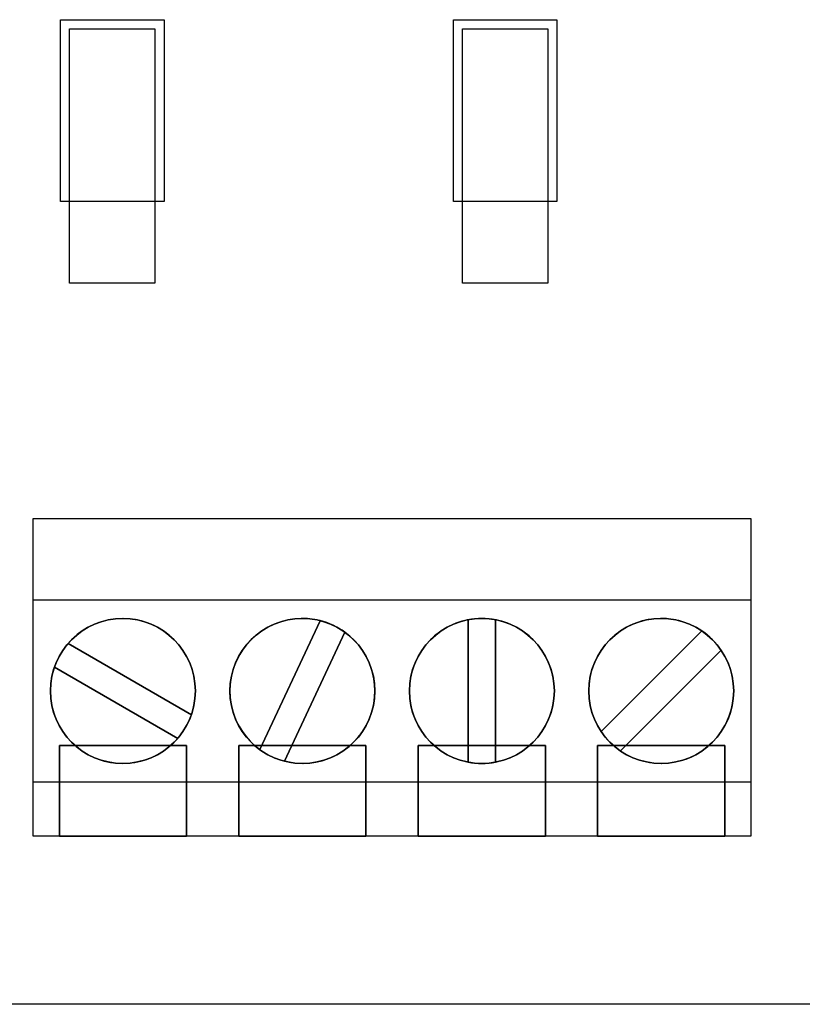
# Model space of a CAD drawing. Extents: x -2.83 to 2.82, y -2.13 to 2.12.
# Tile 15 of 26: x -0.66 to 0.2, y -2.12 to -1.03. Entities that reach past the tile are written whole.
import ezdxf

# ---------------------------------------------------------------- set-up
doc = ezdxf.new("R2010")
doc.units = 0
doc.layers.get('0').update_dxf_attribs({"linetype": 'CONTINUOUS'})

# ---------------------------------------------------------------- blocks, each defined once
blk = doc.blocks.new('*U1')
at = {"extrusion": (-1, 0, 0)}
for p, q in [((-0.615, -1.2335, 0.533), (-0.615, -1.0335, 0.533)), ((-0.615, -1.0335, 0.183), (-0.615, -1.0335, 0.533)), ((-0.615, -1.2335, 0.183), (-0.615, -1.0335, 0.183)), ((-0.1825, -1.2335, 0.533), (-0.1825, -1.0335, 0.533)), ((-0.1825, -1.0335, 0.183), (-0.1825, -1.0335, 0.533)), ((-0.1825, -1.2335, 0.183), (-0.1825, -1.0335, 0.183)), ((-0.605, -1.2335, 0.183), (-0.605, -1.0435, 0.183)), ((-0.605, -1.0435, 0.063), (-0.605, -1.0435, 0.183)), ((-0.605, -1.3235, 0.063), (-0.605, -1.0435, 0.063)), ((-0.1725, -1.2335, 0.183), (-0.1725, -1.0435, 0.183)), ((-0.1725, -1.0435, 0.063), (-0.1725, -1.0435, 0.183)), ((-0.1725, -1.3235, 0.063), (-0.1725, -1.0435, 0.063)), ((-0.615, -1.2335, 0.183), (-0.615, -1.2335, 0.533)), ((-0.605, -1.3235, 0.183), (-0.605, -1.2335, 0.183)), ((-0.1825, -1.2335, 0.183), (-0.1825, -1.2335, 0.533)), ((-0.1725, -1.3235, 0.183), (-0.1725, -1.2335, 0.183)), ((-0.605, -1.3235, 0.063), (-0.605, -1.3235, 0.183)), ((-0.1725, -1.3235, 0.063), (-0.1725, -1.3235, 0.183)), ((-0.645, -1.6725, 0.593), (-0.645, -1.5825, 0.313)), ((-0.645, -1.5825, 0.063), (-0.645, -1.5825, 0.313)), ((-0.645, -1.9325, 0.063), (-0.645, -1.5825, 0.063)), ((-0.645, -1.8725, 0.593), (-0.645, -1.6725, 0.593)), ((-0.1363, -1.8508, 0.513), (-0.1363, -1.6942, 0.513)), ((-0.1363, -1.6942, 0.543), (-0.1363, -1.6942, 0.513)), ((-0.1363, -1.6942, 0.543), (-0.1363, -1.8508, 0.543)), ((-0.4763, -1.9325, 0.363), (-0.4763, -1.8325, 0.263)), ((-0.4763, -1.8325, 0.193), (-0.4763, -1.8325, 0.263)), ((-0.4763, -1.8325, 0.193), (-0.4763, -1.9325, 0.163)), ((-0.2787, -1.9325, 0.363), (-0.2787, -1.8325, 0.263)), ((-0.2787, -1.8325, 0.193), (-0.2787, -1.8325, 0.263)), ((-0.2787, -1.8325, 0.193), (-0.2787, -1.9325, 0.163)), ((-0.0813, -1.9325, 0.363), (-0.0813, -1.8325, 0.263)), ((-0.0813, -1.8325, 0.193), (-0.0813, -1.8325, 0.263)), ((-0.0813, -1.8325, 0.193), (-0.0813, -1.9325, 0.163)), ((0.1163, -1.9325, 0.363), (0.1163, -1.8325, 0.263)), ((0.1163, -1.8325, 0.193), (0.1163, -1.8325, 0.263)), ((0.1163, -1.8325, 0.193), (0.1163, -1.9325, 0.163)), ((-0.1363, -1.8508, 0.543), (-0.1363, -1.8508, 0.513)), ((-0.645, -1.9325, 0.393), (-0.645, -1.8725, 0.593)), ((-0.645, -1.9325, 0.063), (-0.645, -1.9325, 0.393)), ((-0.4763, -1.9325, 0.363), (-0.4763, -1.9325, 0.163)), ((-0.2787, -1.9325, 0.363), (-0.2787, -1.9325, 0.163)), ((-0.0813, -1.9325, 0.363), (-0.0813, -1.9325, 0.163)), ((0.1163, -1.9325, 0.363), (0.1163, -1.9325, 0.163))]:
    blk.add_line(p, q, dxfattribs=at)
at = {"extrusion": (0, 1, 0)}
for p, q in [((-0.615, -1.0335, 0.533), (-0.501, -1.0335, 0.533)), ((-0.615, -1.0335, 0.183), (-0.615, -1.0335, 0.533)), ((-0.615, -1.0335, 0.183), (-0.501, -1.0335, 0.183)), ((-0.501, -1.0335, 0.183), (-0.501, -1.0335, 0.533)), ((-0.1825, -1.0335, 0.533), (-0.0685, -1.0335, 0.533)), ((-0.1825, -1.0335, 0.183), (-0.1825, -1.0335, 0.533)), ((-0.1825, -1.0335, 0.183), (-0.0685, -1.0335, 0.183)), ((-0.0685, -1.0335, 0.183), (-0.0685, -1.0335, 0.533)), ((-0.605, -1.0435, 0.183), (-0.511, -1.0435, 0.183)), ((-0.605, -1.0435, 0.063), (-0.605, -1.0435, 0.183)), ((-0.605, -1.0435, 0.063), (-0.511, -1.0435, 0.063)), ((-0.511, -1.0435, 0.063), (-0.511, -1.0435, 0.183)), ((-0.1725, -1.0435, 0.183), (-0.0785, -1.0435, 0.183)), ((-0.1725, -1.0435, 0.063), (-0.1725, -1.0435, 0.183)), ((-0.1725, -1.0435, 0.063), (-0.0785, -1.0435, 0.063)), ((-0.0785, -1.0435, 0.063), (-0.0785, -1.0435, 0.183)), ((-0.645, -1.5825, 0.313), (0.145, -1.5825, 0.313)), ((-0.645, -1.5825, 0.063), (-0.645, -1.5825, 0.313)), ((-0.645, -1.5825, 0.063), (0.145, -1.5825, 0.063)), ((0.145, -1.5825, 0.063), (0.145, -1.5825, 0.313))]:
    blk.add_line(p, q, dxfattribs=at)
for p, q in [((-0.615, -1.0335, 0.533), (-0.501, -1.0335, 0.533)), ((-0.615, -1.2335, 0.533), (-0.615, -1.0335, 0.533)), ((-0.501, -1.0335, 0.533), (-0.501, -1.2335, 0.533)), ((-0.1825, -1.0335, 0.533), (-0.0685, -1.0335, 0.533)), ((-0.1825, -1.2335, 0.533), (-0.1825, -1.0335, 0.533)), ((-0.0685, -1.0335, 0.533), (-0.0685, -1.2335, 0.533)), ((-0.605, -1.0435, 0.063), (-0.511, -1.0435, 0.063)), ((-0.605, -1.3235, 0.063), (-0.605, -1.0435, 0.063)), ((-0.511, -1.0435, 0.063), (-0.511, -1.3235, 0.063)), ((-0.1725, -1.0435, 0.063), (-0.0785, -1.0435, 0.063)), ((-0.1725, -1.3235, 0.063), (-0.1725, -1.0435, 0.063)), ((-0.0785, -1.0435, 0.063), (-0.0785, -1.3235, 0.063)), ((-0.501, -1.2335, 0.533), (-0.615, -1.2335, 0.533)), ((-0.511, -1.2335, 0.183), (-0.605, -1.2335, 0.183)), ((-0.605, -1.3235, 0.183), (-0.605, -1.2335, 0.183)), ((-0.511, -1.2335, 0.183), (-0.511, -1.3235, 0.183)), ((-0.0685, -1.2335, 0.533), (-0.1825, -1.2335, 0.533)), ((-0.0785, -1.2335, 0.183), (-0.1725, -1.2335, 0.183)), ((-0.1725, -1.3235, 0.183), (-0.1725, -1.2335, 0.183)), ((-0.0785, -1.2335, 0.183), (-0.0785, -1.3235, 0.183)), ((-0.511, -1.3235, 0.183), (-0.605, -1.3235, 0.183)), ((-0.511, -1.3235, 0.063), (-0.605, -1.3235, 0.063)), ((-0.0785, -1.3235, 0.183), (-0.1725, -1.3235, 0.183)), ((-0.0785, -1.3235, 0.063), (-0.1725, -1.3235, 0.063)), ((-0.645, -1.5825, 0.063), (0.145, -1.5825, 0.063)), ((-0.645, -1.9325, 0.063), (-0.645, -1.5825, 0.063)), ((0.145, -1.5825, 0.063), (0.145, -1.9325, 0.063)), ((0.145, -1.6725, 0.593), (-0.645, -1.6725, 0.593)), ((-0.645, -1.8725, 0.593), (-0.645, -1.6725, 0.593)), ((0.145, -1.6725, 0.593), (0.145, -1.8725, 0.593)), ((-0.3292, -1.6952, 0.513), (-0.3954, -1.8371, 0.513)), ((-0.3954, -1.8371, 0.543), (-0.3292, -1.6952, 0.543)), ((-0.3292, -1.6952, 0.543), (-0.3292, -1.6952, 0.513)), ((-0.1663, -1.6942, 0.513), (-0.1663, -1.8508, 0.513)), ((-0.1663, -1.6942, 0.543), (-0.1663, -1.6942, 0.513)), ((-0.1663, -1.8508, 0.543), (-0.1663, -1.6942, 0.543)), ((-0.1363, -1.8508, 0.513), (-0.1363, -1.6942, 0.513)), ((-0.1363, -1.6942, 0.543), (-0.1363, -1.8508, 0.543)), ((-0.1363, -1.6942, 0.543), (-0.1363, -1.6942, 0.513)), ((-0.3683, -1.8498, 0.513), (-0.3021, -1.7079, 0.513)), ((-0.3021, -1.7079, 0.543), (-0.3683, -1.8498, 0.543)), ((-0.3021, -1.7079, 0.543), (-0.3021, -1.7079, 0.513)), ((0.091, -1.7065, 0.513), (-0.0197, -1.8173, 0.513)), ((-0.0197, -1.8173, 0.543), (0.091, -1.7065, 0.543)), ((0.091, -1.7065, 0.543), (0.091, -1.7065, 0.513)), ((-0.4709, -1.7987, 0.513), (-0.6066, -1.7203, 0.513)), ((-0.6066, -1.7203, 0.543), (-0.4709, -1.7987, 0.543)), ((-0.6066, -1.7203, 0.543), (-0.6066, -1.7203, 0.513)), ((0.0015, -1.8385, 0.513), (0.1122, -1.7277, 0.513)), ((0.1122, -1.7277, 0.543), (0.0015, -1.8385, 0.543)), ((0.1122, -1.7277, 0.543), (0.1122, -1.7277, 0.513)), ((-0.6216, -1.7463, 0.513), (-0.4859, -1.8247, 0.513)), ((-0.4859, -1.8247, 0.543), (-0.6216, -1.7463, 0.543)), ((-0.6216, -1.7463, 0.543), (-0.6216, -1.7463, 0.513)), ((-0.4709, -1.7987, 0.543), (-0.4709, -1.7987, 0.513)), ((-0.0197, -1.8173, 0.543), (-0.0197, -1.8173, 0.513)), ((-0.4859, -1.8247, 0.543), (-0.4859, -1.8247, 0.513)), ((-0.3954, -1.8371, 0.543), (-0.3954, -1.8371, 0.513)), ((0.0015, -1.8385, 0.543), (0.0015, -1.8385, 0.513)), ((-0.3683, -1.8498, 0.543), (-0.3683, -1.8498, 0.513)), ((-0.1663, -1.8508, 0.543), (-0.1663, -1.8508, 0.513)), ((-0.1363, -1.8508, 0.543), (-0.1363, -1.8508, 0.513)), ((-0.645, -1.8725, 0.593), (0.145, -1.8725, 0.593)), ((0.145, -1.9325, 0.063), (-0.645, -1.9325, 0.063)), ((2.825, -2.1175, 0.063), (-2.825, -2.1175, 0.063))]:
    blk.add_line(p, q)
at = {"extrusion": (0, 0, -1)}
for p, q in [((-0.615, -1.2335, 0.183), (-0.615, -1.0335, 0.183)), ((-0.615, -1.0335, 0.183), (-0.501, -1.0335, 0.183)), ((-0.501, -1.0335, 0.183), (-0.501, -1.2335, 0.183)), ((-0.1825, -1.2335, 0.183), (-0.1825, -1.0335, 0.183)), ((-0.1825, -1.0335, 0.183), (-0.0685, -1.0335, 0.183)), ((-0.0685, -1.0335, 0.183), (-0.0685, -1.2335, 0.183)), ((-0.605, -1.2335, 0.183), (-0.605, -1.0435, 0.183)), ((-0.605, -1.0435, 0.183), (-0.511, -1.0435, 0.183)), ((-0.511, -1.0435, 0.183), (-0.511, -1.2335, 0.183)), ((-0.1725, -1.2335, 0.183), (-0.1725, -1.0435, 0.183)), ((-0.1725, -1.0435, 0.183), (-0.0785, -1.0435, 0.183)), ((-0.0785, -1.0435, 0.183), (-0.0785, -1.2335, 0.183)), ((-0.605, -1.2335, 0.183), (-0.615, -1.2335, 0.183)), ((-0.501, -1.2335, 0.183), (-0.511, -1.2335, 0.183)), ((-0.1725, -1.2335, 0.183), (-0.1825, -1.2335, 0.183)), ((-0.0685, -1.2335, 0.183), (-0.0785, -1.2335, 0.183)), ((2.825, -2.1175), (-2.825, -2.1175))]:
    blk.add_line(p, q, dxfattribs=at)
at = {"extrusion": (1, 0, 0)}
for p, q in [((-0.501, -1.0335, 0.533), (-0.501, -1.2335, 0.533)), ((-0.501, -1.0335, 0.183), (-0.501, -1.0335, 0.533)), ((-0.501, -1.0335, 0.183), (-0.501, -1.2335, 0.183)), ((-0.0685, -1.0335, 0.533), (-0.0685, -1.2335, 0.533)), ((-0.0685, -1.0335, 0.183), (-0.0685, -1.0335, 0.533)), ((-0.0685, -1.0335, 0.183), (-0.0685, -1.2335, 0.183)), ((-0.511, -1.0435, 0.183), (-0.511, -1.2335, 0.183)), ((-0.511, -1.0435, 0.063), (-0.511, -1.0435, 0.183)), ((-0.511, -1.0435, 0.063), (-0.511, -1.3235, 0.063)), ((-0.0785, -1.0435, 0.183), (-0.0785, -1.2335, 0.183)), ((-0.0785, -1.0435, 0.063), (-0.0785, -1.0435, 0.183)), ((-0.0785, -1.0435, 0.063), (-0.0785, -1.3235, 0.063)), ((-0.511, -1.2335, 0.183), (-0.511, -1.3235, 0.183)), ((-0.501, -1.2335, 0.183), (-0.501, -1.2335, 0.533)), ((-0.0785, -1.2335, 0.183), (-0.0785, -1.3235, 0.183)), ((-0.0685, -1.2335, 0.183), (-0.0685, -1.2335, 0.533)), ((-0.511, -1.3235, 0.063), (-0.511, -1.3235, 0.183)), ((-0.0785, -1.3235, 0.063), (-0.0785, -1.3235, 0.183)), ((0.145, -1.5825, 0.313), (0.145, -1.6725, 0.593)), ((0.145, -1.5825, 0.063), (0.145, -1.5825, 0.313)), ((0.145, -1.5825, 0.063), (0.145, -1.9325, 0.063)), ((0.145, -1.6725, 0.593), (0.145, -1.8725, 0.593)), ((-0.1663, -1.6942, 0.513), (-0.1663, -1.8508, 0.513)), ((-0.1663, -1.6942, 0.543), (-0.1663, -1.6942, 0.513)), ((-0.1663, -1.8508, 0.543), (-0.1663, -1.6942, 0.543)), ((-0.6162, -1.8325, 0.263), (-0.6162, -1.9325, 0.363)), ((-0.6162, -1.8325, 0.263), (-0.6162, -1.8325, 0.193)), ((-0.6162, -1.9325, 0.163), (-0.6162, -1.8325, 0.193)), ((-0.4188, -1.8325, 0.263), (-0.4188, -1.9325, 0.363)), ((-0.4188, -1.8325, 0.263), (-0.4188, -1.8325, 0.193)), ((-0.4188, -1.9325, 0.163), (-0.4188, -1.8325, 0.193)), ((-0.2213, -1.8325, 0.263), (-0.2213, -1.9325, 0.363)), ((-0.2213, -1.8325, 0.263), (-0.2213, -1.8325, 0.193)), ((-0.2213, -1.9325, 0.163), (-0.2213, -1.8325, 0.193)), ((-0.0238, -1.8325, 0.263), (-0.0238, -1.9325, 0.363)), ((-0.0238, -1.8325, 0.263), (-0.0238, -1.8325, 0.193)), ((-0.0238, -1.9325, 0.163), (-0.0238, -1.8325, 0.193)), ((-0.1663, -1.8508, 0.543), (-0.1663, -1.8508, 0.513)), ((0.145, -1.8725, 0.593), (0.145, -1.9325, 0.393)), ((-0.6162, -1.9325, 0.163), (-0.6162, -1.9325, 0.363)), ((-0.4188, -1.9325, 0.163), (-0.4188, -1.9325, 0.363)), ((-0.2213, -1.9325, 0.163), (-0.2213, -1.9325, 0.363)), ((-0.0238, -1.9325, 0.163), (-0.0238, -1.9325, 0.363)), ((0.145, -1.9325, 0.063), (0.145, -1.9325, 0.393))]:
    blk.add_line(p, q, dxfattribs=at)
at = {"extrusion": (0, -1, 0)}
for p, q in [((-0.501, -1.2335, 0.533), (-0.615, -1.2335, 0.533)), ((-0.615, -1.2335, 0.183), (-0.615, -1.2335, 0.533)), ((-0.605, -1.2335, 0.183), (-0.615, -1.2335, 0.183)), ((-0.511, -1.2335, 0.183), (-0.605, -1.2335, 0.183)), ((-0.501, -1.2335, 0.183), (-0.511, -1.2335, 0.183)), ((-0.501, -1.2335, 0.183), (-0.501, -1.2335, 0.533)), ((-0.0685, -1.2335, 0.533), (-0.1825, -1.2335, 0.533)), ((-0.1825, -1.2335, 0.183), (-0.1825, -1.2335, 0.533)), ((-0.1725, -1.2335, 0.183), (-0.1825, -1.2335, 0.183)), ((-0.0785, -1.2335, 0.183), (-0.1725, -1.2335, 0.183)), ((-0.0685, -1.2335, 0.183), (-0.0785, -1.2335, 0.183)), ((-0.0685, -1.2335, 0.183), (-0.0685, -1.2335, 0.533)), ((-0.511, -1.3235, 0.183), (-0.605, -1.3235, 0.183)), ((-0.605, -1.3235, 0.063), (-0.605, -1.3235, 0.183)), ((-0.511, -1.3235, 0.063), (-0.605, -1.3235, 0.063)), ((-0.511, -1.3235, 0.063), (-0.511, -1.3235, 0.183)), ((-0.0785, -1.3235, 0.183), (-0.1725, -1.3235, 0.183)), ((-0.1725, -1.3235, 0.063), (-0.1725, -1.3235, 0.183)), ((-0.0785, -1.3235, 0.063), (-0.1725, -1.3235, 0.063)), ((-0.0785, -1.3235, 0.063), (-0.0785, -1.3235, 0.183)), ((-0.4763, -1.8325, 0.263), (-0.6162, -1.8325, 0.263)), ((-0.6162, -1.8325, 0.263), (-0.6162, -1.8325, 0.193)), ((-0.6162, -1.8325, 0.193), (-0.4763, -1.8325, 0.193)), ((-0.4763, -1.8325, 0.193), (-0.4763, -1.8325, 0.263)), ((-0.2787, -1.8325, 0.263), (-0.4188, -1.8325, 0.263)), ((-0.4188, -1.8325, 0.263), (-0.4188, -1.8325, 0.193)), ((-0.4188, -1.8325, 0.193), (-0.2787, -1.8325, 0.193)), ((-0.2787, -1.8325, 0.193), (-0.2787, -1.8325, 0.263)), ((-0.0813, -1.8325, 0.263), (-0.2213, -1.8325, 0.263)), ((-0.2213, -1.8325, 0.263), (-0.2213, -1.8325, 0.193)), ((-0.2213, -1.8325, 0.193), (-0.0813, -1.8325, 0.193)), ((-0.0813, -1.8325, 0.193), (-0.0813, -1.8325, 0.263)), ((0.1163, -1.8325, 0.263), (-0.0238, -1.8325, 0.263)), ((-0.0238, -1.8325, 0.263), (-0.0238, -1.8325, 0.193)), ((-0.0238, -1.8325, 0.193), (0.1163, -1.8325, 0.193)), ((0.1163, -1.8325, 0.193), (0.1163, -1.8325, 0.263)), ((0.145, -1.9325, 0.393), (-0.645, -1.9325, 0.393)), ((-0.645, -1.9325, 0.063), (-0.645, -1.9325, 0.393)), ((0.145, -1.9325, 0.063), (-0.645, -1.9325, 0.063)), ((-0.6162, -1.9325, 0.163), (-0.6162, -1.9325, 0.363)), ((-0.6162, -1.9325, 0.363), (-0.4763, -1.9325, 0.363)), ((-0.4763, -1.9325, 0.163), (-0.6162, -1.9325, 0.163)), ((-0.4763, -1.9325, 0.363), (-0.4763, -1.9325, 0.163)), ((-0.4188, -1.9325, 0.163), (-0.4188, -1.9325, 0.363)), ((-0.4188, -1.9325, 0.363), (-0.2787, -1.9325, 0.363)), ((-0.2787, -1.9325, 0.163), (-0.4188, -1.9325, 0.163)), ((-0.2787, -1.9325, 0.363), (-0.2787, -1.9325, 0.163)), ((-0.2213, -1.9325, 0.163), (-0.2213, -1.9325, 0.363)), ((-0.2213, -1.9325, 0.363), (-0.0813, -1.9325, 0.363)), ((-0.0813, -1.9325, 0.163), (-0.2213, -1.9325, 0.163)), ((-0.0813, -1.9325, 0.363), (-0.0813, -1.9325, 0.163)), ((-0.0238, -1.9325, 0.163), (-0.0238, -1.9325, 0.363)), ((-0.0238, -1.9325, 0.363), (0.1163, -1.9325, 0.363)), ((0.1163, -1.9325, 0.163), (-0.0238, -1.9325, 0.163)), ((0.1163, -1.9325, 0.363), (0.1163, -1.9325, 0.163)), ((0.145, -1.9325, 0.063), (0.145, -1.9325, 0.393)), ((2.825, -2.1175, 0.063), (-2.825, -2.1175, 0.063)), ((2.825, -2.1175), (-2.825, -2.1175))]:
    blk.add_line(p, q, dxfattribs=at)
at = {"extrusion": (-6e-16, 0.952029, 0.306009)}
for p, q in [((-0.645, -1.6725, 0.593), (-0.645, -1.5825, 0.313)), ((-0.645, -1.5825, 0.313), (0.145, -1.5825, 0.313)), ((0.145, -1.5825, 0.313), (0.145, -1.6725, 0.593)), ((0.145, -1.6725, 0.593), (-0.645, -1.6725, 0.593))]:
    blk.add_line(p, q, dxfattribs=at)
at = {"extrusion": (0.906308, -0.422618, 0)}
for p, q in [((-0.3292, -1.6952, 0.513), (-0.3954, -1.8371, 0.513)), ((-0.3954, -1.8371, 0.543), (-0.3292, -1.6952, 0.543)), ((-0.3292, -1.6952, 0.543), (-0.3292, -1.6952, 0.513)), ((-0.3954, -1.8371, 0.543), (-0.3954, -1.8371, 0.513))]:
    blk.add_line(p, q, dxfattribs=at)
at = {"extrusion": (-0.906308, 0.422618, 0)}
for p, q in [((-0.3683, -1.8498, 0.513), (-0.3021, -1.7079, 0.513)), ((-0.3021, -1.7079, 0.543), (-0.3683, -1.8498, 0.543)), ((-0.3021, -1.7079, 0.543), (-0.3021, -1.7079, 0.513)), ((-0.3683, -1.8498, 0.543), (-0.3683, -1.8498, 0.513))]:
    blk.add_line(p, q, dxfattribs=at)
at = {"extrusion": (0.707107, -0.707107, 0)}
for p, q in [((0.091, -1.7065, 0.513), (-0.0197, -1.8173, 0.513)), ((-0.0197, -1.8173, 0.543), (0.091, -1.7065, 0.543)), ((0.091, -1.7065, 0.543), (0.091, -1.7065, 0.513)), ((-0.0197, -1.8173, 0.543), (-0.0197, -1.8173, 0.513))]:
    blk.add_line(p, q, dxfattribs=at)
at = {"extrusion": (-0.5, -0.866025, 0)}
for p, q in [((-0.4709, -1.7987, 0.513), (-0.6066, -1.7203, 0.513)), ((-0.6066, -1.7203, 0.543), (-0.6066, -1.7203, 0.513)), ((-0.6066, -1.7203, 0.543), (-0.4709, -1.7987, 0.543)), ((-0.4709, -1.7987, 0.543), (-0.4709, -1.7987, 0.513))]:
    blk.add_line(p, q, dxfattribs=at)
at = {"extrusion": (-0.707107, 0.707107, 0)}
for p, q in [((0.0015, -1.8385, 0.513), (0.1122, -1.7277, 0.513)), ((0.1122, -1.7277, 0.543), (0.0015, -1.8385, 0.543)), ((0.1122, -1.7277, 0.543), (0.1122, -1.7277, 0.513)), ((0.0015, -1.8385, 0.543), (0.0015, -1.8385, 0.513))]:
    blk.add_line(p, q, dxfattribs=at)
at = {"extrusion": (0.5, 0.866025, 0)}
for p, q in [((-0.6216, -1.7463, 0.513), (-0.4859, -1.8247, 0.513)), ((-0.6216, -1.7463, 0.543), (-0.6216, -1.7463, 0.513)), ((-0.4859, -1.8247, 0.543), (-0.6216, -1.7463, 0.543)), ((-0.4859, -1.8247, 0.543), (-0.4859, -1.8247, 0.513))]:
    blk.add_line(p, q, dxfattribs=at)
at = {"extrusion": (1e-16, -0.707107, -0.707107)}
for p, q in [((-0.4763, -1.8325, 0.263), (-0.6162, -1.8325, 0.263)), ((-0.6162, -1.8325, 0.263), (-0.6162, -1.9325, 0.363)), ((-0.4763, -1.9325, 0.363), (-0.4763, -1.8325, 0.263)), ((-0.2787, -1.8325, 0.263), (-0.4188, -1.8325, 0.263)), ((-0.4188, -1.8325, 0.263), (-0.4188, -1.9325, 0.363)), ((-0.2787, -1.9325, 0.363), (-0.2787, -1.8325, 0.263)), ((-0.0813, -1.8325, 0.263), (-0.2213, -1.8325, 0.263)), ((-0.2213, -1.8325, 0.263), (-0.2213, -1.9325, 0.363)), ((-0.0813, -1.9325, 0.363), (-0.0813, -1.8325, 0.263)), ((0.1163, -1.8325, 0.263), (-0.0238, -1.8325, 0.263)), ((-0.0238, -1.8325, 0.263), (-0.0238, -1.9325, 0.363)), ((0.1163, -1.9325, 0.363), (0.1163, -1.8325, 0.263)), ((-0.6162, -1.9325, 0.363), (-0.4763, -1.9325, 0.363)), ((-0.4188, -1.9325, 0.363), (-0.2787, -1.9325, 0.363)), ((-0.2213, -1.9325, 0.363), (-0.0813, -1.9325, 0.363)), ((-0.0238, -1.9325, 0.363), (0.1163, -1.9325, 0.363))]:
    blk.add_line(p, q, dxfattribs=at)
at = {"extrusion": (-2e-16, -0.287348, 0.957826)}
for p, q in [((-0.6162, -1.8325, 0.193), (-0.4763, -1.8325, 0.193)), ((-0.6162, -1.9325, 0.163), (-0.6162, -1.8325, 0.193)), ((-0.4763, -1.8325, 0.193), (-0.4763, -1.9325, 0.163)), ((-0.4188, -1.8325, 0.193), (-0.2787, -1.8325, 0.193)), ((-0.4188, -1.9325, 0.163), (-0.4188, -1.8325, 0.193)), ((-0.2787, -1.8325, 0.193), (-0.2787, -1.9325, 0.163)), ((-0.2213, -1.8325, 0.193), (-0.0813, -1.8325, 0.193)), ((-0.2213, -1.9325, 0.163), (-0.2213, -1.8325, 0.193)), ((-0.0813, -1.8325, 0.193), (-0.0813, -1.9325, 0.163)), ((-0.0238, -1.8325, 0.193), (0.1163, -1.8325, 0.193)), ((-0.0238, -1.9325, 0.163), (-0.0238, -1.8325, 0.193)), ((0.1163, -1.8325, 0.193), (0.1163, -1.9325, 0.163)), ((-0.4763, -1.9325, 0.163), (-0.6162, -1.9325, 0.163)), ((-0.2787, -1.9325, 0.163), (-0.4188, -1.9325, 0.163)), ((-0.0813, -1.9325, 0.163), (-0.2213, -1.9325, 0.163)), ((0.1163, -1.9325, 0.163), (-0.0238, -1.9325, 0.163))]:
    blk.add_line(p, q, dxfattribs=at)
at = {"extrusion": (6e-16, -0.957826, 0.287348)}
for p, q in [((-0.645, -1.9325, 0.393), (-0.645, -1.8725, 0.593)), ((-0.645, -1.8725, 0.593), (0.145, -1.8725, 0.593)), ((0.145, -1.8725, 0.593), (0.145, -1.9325, 0.393)), ((0.145, -1.9325, 0.393), (-0.645, -1.9325, 0.393))]:
    blk.add_line(p, q, dxfattribs=at)
at = {"extrusion": (0, 0, -1)}
for centre in [(0.5463, -1.7725, -0.593), (0.3487, -1.7725, -0.593), (0.1512, -1.7725, -0.593), (-0.0462, -1.7725, -0.593)]:
    blk.add_circle(centre, 0.0798, dxfattribs=at)
for centre in [(-0.5463, -1.7725, 0.593), (-0.3487, -1.7725, 0.593), (-0.1512, -1.7725, 0.593), (0.0462, -1.7725, 0.593)]:
    blk.add_circle(centre, 0.0798)
for centre, start, end in [((-0.5463, -1.7725, 0.543), 340.8412, 139.1588), ((-0.5463, -1.7725, 0.543), 340.8412, 139.1588), ((-0.3487, -1.7725, 0.543), 75.8412, 234.1588), ((-0.3487, -1.7725, 0.543), 75.8412, 234.1588), ((-0.3487, -1.7725, 0.513), 54.1588, 75.8412), ((-0.3487, -1.7725, 0.513), 54.1588, 75.8412), ((-0.1512, -1.7725, 0.543), 100.8412, 259.1588), ((-0.1512, -1.7725, 0.543), 100.8412, 259.1588), ((-0.1512, -1.7725, 0.513), 79.1588, 100.8412), ((-0.1512, -1.7725, 0.513), 79.1588, 100.8412), ((-0.1512, -1.7725, 0.543), 280.8412, 79.1588), ((-0.1512, -1.7725, 0.543), 280.8412, 79.1588), ((0.0462, -1.7725, 0.543), 55.8412, 214.1588), ((0.0462, -1.7725, 0.543), 55.8412, 214.1588), ((-0.3487, -1.7725, 0.543), 255.8412, 54.1588), ((-0.3487, -1.7725, 0.543), 255.8412, 54.1588), ((0.0462, -1.7725, 0.513), 34.1588, 55.8412), ((0.0462, -1.7725, 0.513), 34.1588, 55.8412), ((-0.5463, -1.7725, 0.513), 139.1588, 160.8412), ((-0.5463, -1.7725, 0.513), 139.1588, 160.8412), ((0.0462, -1.7725, 0.543), 235.8412, 34.1588), ((0.0462, -1.7725, 0.543), 235.8412, 34.1588), ((-0.5463, -1.7725, 0.543), 160.8412, 319.1588), ((-0.5463, -1.7725, 0.543), 160.8412, 319.1588), ((-0.5463, -1.7725, 0.513), 319.1588, 340.8412), ((-0.5463, -1.7725, 0.513), 319.1588, 340.8412), ((0.0462, -1.7725, 0.513), 214.1588, 235.8412), ((0.0462, -1.7725, 0.513), 214.1588, 235.8412), ((-0.3487, -1.7725, 0.513), 234.1588, 255.8412), ((-0.3487, -1.7725, 0.513), 234.1588, 255.8412), ((-0.1512, -1.7725, 0.513), 259.1588, 280.8412), ((-0.1512, -1.7725, 0.513), 259.1588, 280.8412)]:
    blk.add_arc(centre, 0.0798, start, end)

msp = doc.modelspace()

# ---------------------------------------------------------------- block references
msp.add_blockref('*U1', (0, 0))

doc.saveas('drawing.dxf')
